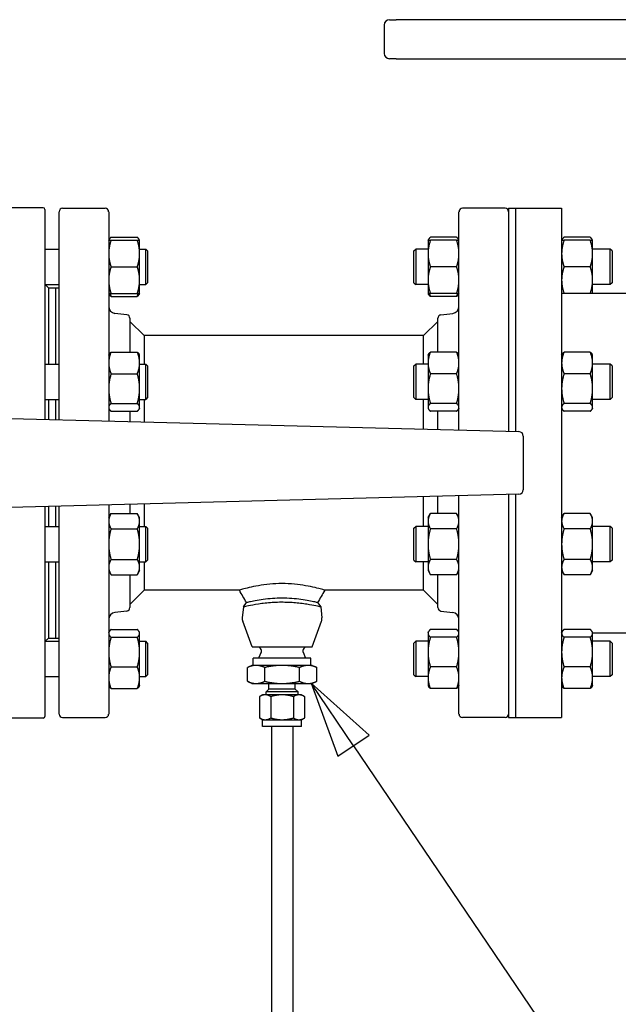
# Paper-space layout 'SHEET_3' of a CAD drawing. Header units: inches. Extents: x 3 to 360, y 8 to 227.
# Tile 91 of 117: x 195 to 205, y 159 to 176. Entities that reach past the tile are written whole.
import ezdxf

# ---------------------------------------------------------------- set-up
doc = ezdxf.new("R2010")
doc.units = ezdxf.units.IN
doc.header["$LTSCALE"] = 10.666667
doc.header["$MEASUREMENT"] = 0
doc.layers.get('0').update_dxf_attribs({"lineweight": 25})
doc.layers.add('DIMEN', color=7, linetype='Continuous', lineweight=25)
doc.styles.add('Current-ANSI', font='arial.ttf')

# ---------------------------------------------------------------- blocks, each defined once
blk = doc.blocks.new('Balloon105')
at = {"layer": 'DIMEN', "linetype": 'Continuous', "lineweight": 25}
for p, q in [((18.8132, 15.318), (18.7432, 15.4215)), ((18.8391, 15.3355), (18.7432, 15.4215)), ((18.7432, 15.4215), (18.7874, 15.3005)), ((18.7874, 15.3005), (18.8391, 15.3355)), ((18.8132, 15.318), (19.1973, 14.7505)), ((19.1973, 14.7505), (19.2971, 14.2487))]:
    blk.add_line(p, q, dxfattribs=at)
at = {"layer": 'DIMEN', "linetype": 'Continuous', "lineweight": 25, "flags": 128}
blk.add_lwpolyline([(18.8391, 15.3355), (18.7432, 15.4215), (18.7874, 15.3005), (18.8391, 15.3355)], dxfattribs=at)
at = {"layer": 'DIMEN'}
blk.add_circle((19.3336, 14.0651), 0.1875, dxfattribs=at)
blk.add_solid([(18.8391, 15.3355), (18.7432, 15.4215), (18.7874, 15.3005), (18.8391, 15.3355)], dxfattribs=at)
at = {"layer": 'DIMEN', "insert": (19.3336, 14.0661), "char_height": 0.125, "attachment_point": 5, "style": 'Current-ANSI'}
blk.add_mtext('34', dxfattribs=at)

psp = doc.layouts.new('SHEET_3')

# ---------------------------------------------------------------- linework, layer by layer
for p, q in [((201.215, 176.127), (201.215, 175.625)), ((201.309, 176.221), (201.428, 176.221)), ((209.106, 176.221), (201.428, 176.221)), ((201.428, 175.531), (201.309, 175.531)), ((201.428, 175.531), (208.926, 175.531)), ((195.194, 172.898), (194.379, 172.898)), ((195.223, 172.868), (195.223, 169.16)), ((195.474, 169.154), (195.474, 172.827)), ((195.536, 172.89), (196.286, 172.89)), ((196.349, 172.827), (196.349, 169.131)), ((202.536, 168.97), (202.536, 172.827)), ((203.349, 172.89), (202.599, 172.89)), ((203.411, 172.89), (203.411, 168.948)), ((203.411, 172.89), (203.536, 172.89)), ((203.536, 172.89), (203.536, 168.944)), ((203.536, 172.89), (204.349, 172.89)), ((203.536, 172.89), (203.536, 168.944)), ((204.349, 172.89), (204.349, 163.89)), ((196.349, 172.323), (196.358, 172.339)), ((196.391, 172.377), (196.854, 172.377)), ((196.391, 172.323), (196.854, 172.323)), ((196.896, 172.323), (196.886, 172.339)), ((196.896, 172.089), (196.896, 172.323)), ((201.989, 172.323), (201.999, 172.339)), ((201.989, 172.323), (201.989, 172.089)), ((202.494, 172.377), (202.031, 172.377)), ((202.494, 172.323), (202.031, 172.323)), ((202.536, 172.323), (202.527, 172.339)), ((204.349, 172.323), (204.358, 172.339)), ((204.854, 172.377), (204.391, 172.377)), ((204.854, 172.323), (204.391, 172.323)), ((204.896, 172.323), (204.886, 172.339)), ((204.896, 172.089), (204.896, 172.323)), ((195.223, 172.167), (195.474, 172.167)), ((196.896, 172.167), (197.006, 172.167)), ((196.896, 171.62), (196.896, 172.089)), ((197.006, 171.542), (197.006, 172.167)), ((197.037, 172.135), (197.006, 172.167)), ((197.037, 172.135), (197.037, 171.573)), ((201.739, 172.135), (201.771, 172.167)), ((201.739, 171.573), (201.739, 172.135)), ((201.771, 172.167), (201.771, 171.542)), ((201.989, 172.167), (201.771, 172.167)), ((201.989, 172.089), (201.989, 171.62)), ((205.208, 172.167), (204.896, 172.167)), ((204.896, 171.62), (204.896, 172.089)), ((205.208, 171.542), (205.208, 172.167)), ((205.239, 172.135), (205.208, 172.167)), ((205.239, 172.135), (205.239, 171.573)), ((196.391, 171.854), (196.854, 171.854)), ((202.494, 171.854), (202.031, 171.854)), ((204.854, 171.854), (204.391, 171.854)), ((195.223, 171.542), (195.474, 171.542)), ((195.286, 171.484), (195.229, 171.542)), ((196.896, 171.385), (196.896, 171.62)), ((196.896, 171.542), (197.006, 171.542)), ((197.037, 171.573), (197.006, 171.542)), ((201.739, 171.573), (201.771, 171.542)), ((201.989, 171.542), (201.771, 171.542)), ((201.989, 171.62), (201.989, 171.385)), ((204.896, 171.385), (204.896, 171.62)), ((205.208, 171.542), (204.896, 171.542)), ((205.239, 171.573), (205.208, 171.542)), ((195.286, 171.485), (195.286, 170.137)), ((195.286, 171.485), (195.411, 171.485)), ((195.411, 171.485), (195.411, 170.137)), ((195.411, 171.483), (195.474, 171.483)), ((196.349, 171.385), (196.358, 171.369)), ((196.391, 171.385), (196.854, 171.385)), ((196.896, 171.385), (196.886, 171.369)), ((201.989, 171.385), (201.999, 171.369)), ((202.494, 171.385), (202.031, 171.385)), ((202.536, 171.385), (202.527, 171.369)), ((204.854, 171.385), (204.391, 171.385)), ((204.896, 171.39), (206.474, 171.39)), ((196.391, 171.331), (196.854, 171.331)), ((202.494, 171.331), (202.031, 171.331)), ((196.669, 171.007), (196.459, 171.032)), ((202.216, 171.007), (202.427, 171.032)), ((196.724, 170.945), (196.724, 170.348)), ((196.974, 170.64), (196.724, 170.89)), ((201.911, 170.64), (202.161, 170.89)), ((202.161, 170.348), (202.161, 170.945)), ((201.911, 170.64), (196.974, 170.64)), ((196.974, 170.64), (196.974, 170.137)), ((201.911, 170.137), (201.911, 170.64)), ((196.391, 170.348), (196.854, 170.348)), ((202.494, 170.348), (202.031, 170.348)), ((204.854, 170.348), (204.391, 170.348)), ((196.349, 170.293), (196.358, 170.31)), ((196.896, 170.293), (196.886, 170.31)), ((196.896, 170.156), (196.896, 170.293)), ((196.896, 169.703), (196.896, 170.156)), ((201.989, 170.293), (201.999, 170.31)), ((201.989, 170.293), (201.989, 170.156)), ((201.989, 170.156), (201.989, 169.703)), ((202.536, 170.293), (202.527, 170.31)), ((204.349, 170.293), (204.358, 170.31)), ((204.896, 170.293), (204.886, 170.31)), ((204.896, 170.156), (204.896, 170.293)), ((204.896, 169.703), (204.896, 170.156)), ((195.223, 170.137), (195.474, 170.137)), ((196.896, 170.137), (197.006, 170.137)), ((197.006, 169.512), (197.006, 170.137)), ((197.037, 170.106), (197.006, 170.137)), ((197.037, 170.106), (197.037, 169.543)), ((201.739, 170.106), (201.771, 170.137)), ((201.739, 169.543), (201.739, 170.106)), ((201.771, 170.137), (201.771, 169.512)), ((201.989, 170.137), (201.771, 170.137)), ((205.208, 170.137), (204.896, 170.137)), ((205.208, 169.512), (205.208, 170.137)), ((205.239, 170.106), (205.208, 170.137)), ((205.239, 170.106), (205.239, 169.543)), ((196.391, 169.965), (196.854, 169.965)), ((202.494, 169.965), (202.031, 169.965)), ((204.854, 169.965), (204.391, 169.965)), ((196.896, 169.372), (196.896, 169.703)), ((201.989, 169.703), (201.989, 169.372)), ((204.896, 169.372), (204.896, 169.703)), ((195.223, 169.512), (195.474, 169.512)), ((195.286, 169.512), (195.286, 169.159)), ((195.411, 169.512), (195.411, 169.155)), ((196.896, 169.512), (197.006, 169.512)), ((196.974, 169.512), (196.974, 169.115)), ((197.037, 169.543), (197.006, 169.512)), ((201.739, 169.543), (201.771, 169.512)), ((201.989, 169.512), (201.771, 169.512)), ((201.911, 168.987), (201.911, 169.512)), ((205.208, 169.512), (204.896, 169.512)), ((205.239, 169.543), (205.208, 169.512)), ((196.349, 169.356), (196.358, 169.339)), ((196.391, 169.442), (196.854, 169.442)), ((196.391, 169.302), (196.854, 169.302)), ((196.724, 169.302), (196.724, 169.121)), ((196.896, 169.356), (196.886, 169.339)), ((196.896, 169.356), (196.896, 169.372)), ((201.989, 169.372), (201.989, 169.356)), ((201.989, 169.356), (201.999, 169.339)), ((202.494, 169.442), (202.031, 169.442)), ((202.494, 169.302), (202.031, 169.302)), ((202.161, 168.98), (202.161, 169.302)), ((202.536, 169.356), (202.527, 169.339)), ((204.349, 169.356), (204.358, 169.339)), ((204.854, 169.442), (204.391, 169.442)), ((204.854, 169.302), (204.391, 169.302)), ((204.896, 169.356), (204.886, 169.339)), ((204.896, 169.356), (204.896, 169.372)), ((193.83, 169.196), (203.595, 168.943)), ((203.672, 168.864), (203.672, 167.915)), ((203.595, 167.836), (193.83, 167.583)), ((201.911, 167.267), (201.911, 167.793)), ((202.161, 167.496), (202.161, 167.799)), ((202.536, 163.952), (202.536, 167.809)), ((203.411, 167.832), (203.411, 163.89)), ((203.536, 167.835), (203.536, 163.89)), ((203.536, 167.835), (203.536, 163.89)), ((195.223, 167.619), (195.223, 163.911)), ((195.286, 167.621), (195.286, 167.267)), ((195.411, 167.624), (195.411, 167.267)), ((195.474, 163.952), (195.474, 167.625)), ((196.349, 167.648), (196.349, 163.952)), ((196.724, 167.658), (196.724, 167.496)), ((196.974, 167.664), (196.974, 167.267)), ((196.349, 167.423), (196.391, 167.496)), ((196.391, 167.496), (196.854, 167.496)), ((196.896, 167.423), (196.854, 167.496)), ((196.896, 167.361), (196.896, 167.423)), ((196.896, 166.955), (196.896, 167.361)), ((201.989, 167.423), (202.031, 167.496)), ((201.989, 167.423), (201.989, 167.361)), ((201.989, 167.361), (201.989, 166.955)), ((202.494, 167.496), (202.031, 167.496)), ((202.536, 167.423), (202.494, 167.496)), ((204.349, 167.423), (204.391, 167.496)), ((204.854, 167.496), (204.391, 167.496)), ((204.896, 167.423), (204.854, 167.496)), ((204.896, 167.361), (204.896, 167.423)), ((204.896, 166.955), (204.896, 167.361)), ((195.223, 167.267), (195.474, 167.267)), ((196.391, 167.225), (196.854, 167.225)), ((196.896, 167.267), (197.006, 167.267)), ((197.006, 166.642), (197.006, 167.267)), ((197.037, 167.236), (197.006, 167.267)), ((197.037, 167.236), (197.037, 166.673)), ((201.739, 167.236), (201.771, 167.267)), ((201.739, 166.673), (201.739, 167.236)), ((201.771, 167.267), (201.771, 166.642)), ((201.989, 167.267), (201.771, 167.267)), ((202.494, 167.225), (202.031, 167.225)), ((204.854, 167.225), (204.391, 167.225)), ((205.208, 167.267), (204.896, 167.267)), ((205.208, 166.642), (205.208, 167.267)), ((205.239, 167.236), (205.208, 167.267)), ((205.239, 167.236), (205.239, 166.673)), ((196.896, 166.549), (196.896, 166.955)), ((201.989, 166.955), (201.989, 166.549)), ((204.896, 166.549), (204.896, 166.955)), ((196.391, 166.684), (196.854, 166.684)), ((197.037, 166.673), (197.006, 166.642)), ((201.739, 166.673), (201.771, 166.642)), ((202.494, 166.684), (202.031, 166.684)), ((204.854, 166.684), (204.391, 166.684)), ((205.239, 166.673), (205.208, 166.642)), ((195.223, 166.642), (195.474, 166.642)), ((195.286, 166.642), (195.286, 165.295)), ((195.411, 166.642), (195.411, 165.295)), ((196.896, 166.642), (197.006, 166.642)), ((196.896, 166.486), (196.896, 166.549)), ((196.974, 166.642), (196.974, 166.14)), ((201.989, 166.642), (201.771, 166.642)), ((201.911, 166.14), (201.911, 166.642)), ((201.989, 166.549), (201.989, 166.486)), ((205.208, 166.642), (204.896, 166.642)), ((204.896, 166.486), (204.896, 166.549)), ((196.349, 166.486), (196.391, 166.413)), ((196.391, 166.413), (196.854, 166.413)), ((196.724, 166.413), (196.724, 165.835)), ((196.896, 166.486), (196.854, 166.413)), ((201.989, 166.486), (202.031, 166.413)), ((202.494, 166.413), (202.031, 166.413)), ((202.161, 165.835), (202.161, 166.413)), ((202.536, 166.486), (202.494, 166.413)), ((204.349, 166.486), (204.391, 166.413)), ((204.854, 166.413), (204.391, 166.413)), ((204.896, 166.486), (204.854, 166.413)), ((196.974, 166.14), (196.724, 165.89)), ((198.658, 166.14), (196.974, 166.14)), ((201.911, 166.14), (200.165, 166.14)), ((201.911, 166.14), (202.161, 165.89)), ((198.728, 165.844), (198.709, 165.654)), ((198.728, 165.844), (198.784, 165.921)), ((200.039, 165.921), (200.094, 165.844)), ((200.094, 165.844), (200.114, 165.654)), ((196.669, 165.773), (196.459, 165.747)), ((202.216, 165.773), (202.427, 165.747)), ((196.391, 165.448), (196.854, 165.448)), ((198.882, 165.14), (198.717, 165.591)), ((199.94, 165.14), (200.106, 165.591)), ((202.494, 165.448), (202.031, 165.448)), ((204.854, 165.448), (204.391, 165.448)), ((195.286, 165.295), (195.229, 165.238)), ((195.286, 165.295), (195.411, 165.295)), ((195.411, 165.296), (195.474, 165.296)), ((196.349, 165.394), (196.358, 165.41)), ((196.391, 165.308), (196.854, 165.308)), ((196.896, 165.394), (196.886, 165.41)), ((196.896, 165.378), (196.896, 165.394)), ((196.896, 165.046), (196.896, 165.378)), ((201.989, 165.394), (201.999, 165.41)), ((201.989, 165.394), (201.989, 165.378)), ((201.989, 165.378), (201.989, 165.046)), ((202.494, 165.308), (202.031, 165.308)), ((202.536, 165.394), (202.527, 165.41)), ((204.349, 165.394), (204.358, 165.41)), ((204.854, 165.308), (204.391, 165.308)), ((204.896, 165.394), (204.886, 165.41)), ((204.896, 165.378), (204.896, 165.394)), ((204.896, 165.39), (206.924, 165.39)), ((204.896, 165.046), (204.896, 165.378)), ((195.223, 165.238), (195.474, 165.238)), ((196.896, 165.238), (197.006, 165.238)), ((197.006, 164.613), (197.006, 165.238)), ((197.037, 165.206), (197.006, 165.238)), ((197.037, 165.206), (197.037, 164.644)), ((198.882, 165.14), (199.94, 165.14)), ((199.029, 165.11), (198.999, 165.14)), ((199.794, 165.11), (199.824, 165.14)), ((201.739, 165.206), (201.771, 165.238)), ((201.739, 164.644), (201.739, 165.206)), ((201.771, 165.238), (201.771, 164.613)), ((201.989, 165.238), (201.771, 165.238)), ((205.208, 165.238), (204.896, 165.238)), ((205.208, 164.613), (205.208, 165.238)), ((205.239, 165.206), (205.208, 165.238)), ((205.239, 165.206), (205.239, 164.644)), ((196.896, 164.594), (196.896, 165.046)), ((199.921, 164.942), (198.901, 164.942)), ((198.901, 164.812), (198.901, 164.942)), ((199.041, 165.043), (198.996, 164.942)), ((199.782, 165.043), (199.826, 164.942)), ((199.921, 164.812), (199.921, 164.942)), ((201.989, 165.046), (201.989, 164.594)), ((204.896, 164.594), (204.896, 165.046)), ((196.391, 164.785), (196.854, 164.785)), ((198.88, 164.812), (198.798, 164.774)), ((198.798, 164.531), (198.798, 164.774)), ((198.951, 164.812), (198.88, 164.812)), ((199.411, 164.812), (198.951, 164.812)), ((199.105, 164.531), (199.105, 164.774)), ((199.871, 164.812), (199.411, 164.812)), ((199.718, 164.531), (199.718, 164.774)), ((199.943, 164.812), (199.871, 164.812)), ((199.943, 164.812), (200.025, 164.774)), ((200.025, 164.531), (200.025, 164.774)), ((202.494, 164.785), (202.031, 164.785)), ((204.854, 164.785), (204.391, 164.785)), ((195.223, 164.613), (195.474, 164.613)), ((196.896, 164.613), (197.006, 164.613)), ((196.896, 164.456), (196.896, 164.594)), ((197.037, 164.644), (197.006, 164.613)), ((201.739, 164.644), (201.771, 164.613)), ((201.989, 164.613), (201.771, 164.613)), ((201.989, 164.594), (201.989, 164.456)), ((205.208, 164.613), (204.896, 164.613)), ((204.896, 164.456), (204.896, 164.594)), ((205.239, 164.644), (205.208, 164.613)), ((196.349, 164.456), (196.358, 164.44)), ((196.391, 164.402), (196.854, 164.402)), ((196.896, 164.456), (196.886, 164.44)), ((198.88, 164.492), (198.798, 164.531)), ((198.88, 164.492), (198.951, 164.492)), ((198.951, 164.492), (199.411, 164.492)), ((199.18, 164.392), (199.18, 164.492)), ((199.411, 164.492), (199.871, 164.492)), ((199.643, 164.392), (199.643, 164.492)), ((199.871, 164.492), (199.943, 164.492)), ((199.943, 164.492), (200.025, 164.531)), ((201.989, 164.456), (201.999, 164.44)), ((202.494, 164.402), (202.031, 164.402)), ((202.536, 164.456), (202.527, 164.44)), ((204.349, 164.456), (204.358, 164.44)), ((204.854, 164.402), (204.391, 164.402)), ((204.896, 164.456), (204.886, 164.44)), ((199.066, 164.292), (199.013, 164.261)), ((199.013, 164.261), (199.013, 163.883)), ((199.113, 164.292), (199.066, 164.292)), ((199.411, 164.292), (199.113, 164.292)), ((199.18, 164.392), (199.13, 164.343)), ((199.693, 164.343), (199.13, 164.343)), ((199.13, 164.292), (199.13, 164.343)), ((199.643, 164.392), (199.18, 164.392)), ((199.212, 164.261), (199.212, 163.883)), ((199.71, 164.292), (199.411, 164.292)), ((199.611, 164.261), (199.611, 163.883)), ((199.643, 164.392), (199.693, 164.343)), ((199.693, 164.292), (199.693, 164.343)), ((199.756, 164.292), (199.71, 164.292)), ((199.756, 164.292), (199.81, 164.261)), ((199.81, 164.261), (199.81, 163.883)), ((195.194, 163.882), (194.379, 163.882)), ((195.536, 163.89), (196.286, 163.89)), ((199.066, 163.852), (199.013, 163.883)), ((199.756, 163.852), (199.81, 163.883)), ((203.349, 163.89), (202.599, 163.89)), ((203.411, 163.89), (203.536, 163.89)), ((203.536, 163.89), (204.349, 163.89)), ((199.066, 163.852), (199.113, 163.852)), ((199.066, 163.732), (199.066, 163.852)), ((199.756, 163.732), (199.066, 163.732)), ((199.113, 163.852), (199.411, 163.852)), ((199.224, 163.732), (199.224, 154.827)), ((199.411, 163.852), (199.71, 163.852)), ((199.599, 163.732), (199.599, 154.827)), ((199.71, 163.852), (199.756, 163.852)), ((199.756, 163.732), (199.756, 163.852))]:
    psp.add_line(p, q)
for centre, radius, start, end in [((201.309, 176.127), 0.0938, 90, 180), ((201.309, 175.625), 0.0938, 180, 270), ((195.194, 172.868), 0.0295, 0, 90), ((195.536, 172.827), 0.0625, 90, 180), ((196.286, 172.827), 0.0625, 0, 90), ((202.599, 172.827), 0.0625, 90, 180), ((203.349, 172.827), 0.0625, 0, 90), ((196.474, 171.156), 0.125, 180, 263), ((202.411, 171.156), 0.125, 277, 0), ((196.661, 170.945), 0.0625, 0, 83), ((202.224, 170.945), 0.0625, 97, 180), ((203.593, 168.864), 0.0787, 0, 88.5119), ((203.593, 167.915), 0.0787, 271.4881, 0), ((196.661, 165.835), 0.0625, 277, 0), ((202.224, 165.835), 0.0625, 180, 263), ((196.474, 165.623), 0.125, 97, 180), ((198.849, 165.64), 0.141, 174.1145, 200.1304), ((199.974, 165.64), 0.141, 339.8696, 5.8855), ((202.411, 165.623), 0.125, 0, 83), ((198.986, 165.067), 0.06, 336, 45), ((199.836, 165.067), 0.06, 135, 204), ((195.194, 163.911), 0.0295, 270, 0), ((195.536, 163.952), 0.0625, 180, 270), ((196.286, 163.952), 0.0625, 270, 0), ((202.599, 163.952), 0.0625, 180, 270), ((203.349, 163.952), 0.0625, 270, 0)]:
    psp.add_arc(centre, radius, start, end)
for points, weights in [([(196.391, 172.323), (196.349, 172.197), (196.349, 172.089)], [1.10906450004, 1.0930923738, 1]), ([(196.349, 172.323), (196.349, 172.323), (196.391, 172.323)], [1, 1.0930923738, 1.10906450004]), ([(196.391, 172.377), (196.358, 172.348), (196.351, 172.323)], [1.10906450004, 1.09674264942, 1.03852268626]), ([(196.893, 172.323), (196.886, 172.348), (196.854, 172.377)], [1.03852268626, 1.09674264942, 1.10906450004]), ([(196.896, 172.089), (196.896, 172.197), (196.854, 172.323)], [1, 1.0930923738, 1.10906450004]), ([(196.854, 172.323), (196.896, 172.323), (196.896, 172.323)], [1.10906450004, 1.0930923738, 1]), ([(202.031, 172.323), (201.989, 172.197), (201.989, 172.089)], [1.10906450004, 1.0930923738, 1]), ([(201.989, 172.323), (201.989, 172.323), (202.031, 172.323)], [1, 1.0930923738, 1.10906450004]), ([(202.031, 172.377), (201.999, 172.348), (201.992, 172.323)], [1.10906450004, 1.09674264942, 1.03852268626]), ([(202.534, 172.323), (202.527, 172.348), (202.494, 172.377)], [1.03852268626, 1.09674264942, 1.10906450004]), ([(202.536, 172.089), (202.536, 172.197), (202.494, 172.323)], [1, 1.0930923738, 1.10906450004]), ([(202.494, 172.323), (202.536, 172.323), (202.536, 172.323)], [1.10906450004, 1.0930923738, 1]), ([(204.391, 172.323), (204.349, 172.197), (204.349, 172.089)], [1.10906450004, 1.0930923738, 1]), ([(204.349, 172.323), (204.349, 172.323), (204.391, 172.323)], [1, 1.0930923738, 1.10906450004]), ([(204.391, 172.377), (204.358, 172.348), (204.351, 172.323)], [1.10906450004, 1.09674264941, 1.03852268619]), ([(204.893, 172.323), (204.886, 172.348), (204.854, 172.377)], [1.03852268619, 1.09674264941, 1.10906450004]), ([(204.896, 172.089), (204.896, 172.197), (204.854, 172.323)], [1, 1.0930923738, 1.10906450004]), ([(204.854, 172.323), (204.896, 172.323), (204.896, 172.323)], [1.10906450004, 1.0930923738, 1]), ([(196.349, 172.089), (196.349, 171.98), (196.391, 171.854)], [1, 1.0930923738, 1.10906450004]), ([(196.854, 171.854), (196.896, 171.98), (196.896, 172.089)], [1.10906450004, 1.0930923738, 1]), ([(201.989, 172.089), (201.989, 171.98), (202.031, 171.854)], [1, 1.0930923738, 1.10906450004]), ([(202.494, 171.854), (202.536, 171.98), (202.536, 172.089)], [1.10906450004, 1.0930923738, 1]), ([(204.349, 172.089), (204.349, 171.98), (204.391, 171.854)], [1, 1.0930923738, 1.10906450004]), ([(204.854, 171.854), (204.896, 171.98), (204.896, 172.089)], [1.10906450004, 1.0930923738, 1]), ([(196.391, 171.854), (196.349, 171.729), (196.349, 171.62)], [1.10906450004, 1.0930923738, 1]), ([(196.896, 171.62), (196.896, 171.729), (196.854, 171.854)], [1, 1.0930923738, 1.10906450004]), ([(202.031, 171.854), (201.989, 171.729), (201.989, 171.62)], [1.10906450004, 1.0930923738, 1]), ([(202.536, 171.62), (202.536, 171.729), (202.494, 171.854)], [1, 1.0930923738, 1.10906450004]), ([(204.391, 171.854), (204.349, 171.729), (204.349, 171.62)], [1.10906450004, 1.0930923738, 1]), ([(204.896, 171.62), (204.896, 171.729), (204.854, 171.854)], [1, 1.0930923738, 1.10906450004]), ([(196.349, 171.62), (196.349, 171.511), (196.391, 171.385)], [1, 1.0930923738, 1.10906450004]), ([(196.854, 171.385), (196.896, 171.511), (196.896, 171.62)], [1.10906450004, 1.0930923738, 1]), ([(201.989, 171.62), (201.989, 171.511), (202.031, 171.385)], [1, 1.0930923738, 1.10906450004]), ([(202.494, 171.385), (202.536, 171.511), (202.536, 171.62)], [1.10906450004, 1.0930923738, 1]), ([(204.349, 171.62), (204.349, 171.511), (204.391, 171.385)], [1, 1.0930923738, 1.10906450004]), ([(204.854, 171.385), (204.896, 171.511), (204.896, 171.62)], [1.10906450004, 1.0930923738, 1]), ([(196.391, 171.385), (196.349, 171.385), (196.349, 171.385)], [1.10906450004, 1.0930923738, 1]), ([(196.391, 171.331), (196.369, 171.351), (196.358, 171.369)], [1.10906450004, 1.10058521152, 1.07037081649]), ([(196.371, 171.385), (196.379, 171.359), (196.391, 171.331)], [1.09444483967, 1.1046715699, 1.10906450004]), ([(196.896, 171.385), (196.896, 171.385), (196.854, 171.385)], [1, 1.0930923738, 1.10906450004]), ([(196.854, 171.331), (196.865, 171.359), (196.873, 171.385)], [1.10906450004, 1.1046715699, 1.09444483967]), ([(196.886, 171.369), (196.876, 171.351), (196.854, 171.331)], [1.07037081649, 1.10058521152, 1.10906450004]), ([(202.031, 171.385), (201.989, 171.385), (201.989, 171.385)], [1.10906450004, 1.0930923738, 1]), ([(202.031, 171.331), (202.009, 171.351), (201.999, 171.369)], [1.10906450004, 1.10058521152, 1.07037081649]), ([(202.012, 171.385), (202.02, 171.359), (202.031, 171.331)], [1.09444483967, 1.1046715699, 1.10906450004]), ([(202.536, 171.385), (202.536, 171.385), (202.494, 171.385)], [1, 1.0930923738, 1.10906450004]), ([(202.494, 171.331), (202.506, 171.359), (202.514, 171.385)], [1.10906450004, 1.1046715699, 1.09444483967]), ([(202.527, 171.369), (202.517, 171.351), (202.494, 171.331)], [1.07037081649, 1.10058521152, 1.10906450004]), ([(204.391, 171.385), (204.349, 171.385), (204.349, 171.385)], [1.10906450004, 1.0930923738, 1]), ([(204.896, 171.385), (204.896, 171.385), (204.854, 171.385)], [1, 1.0930923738, 1.10906450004]), ([(196.391, 170.348), (196.349, 170.245), (196.349, 170.156)], [1.10906450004, 1.0930923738, 1]), ([(196.358, 170.31), (196.369, 170.328), (196.391, 170.348)], [1.07037081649, 1.10058521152, 1.10906450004]), ([(196.854, 170.348), (196.876, 170.328), (196.886, 170.31)], [1.10906450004, 1.10058521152, 1.07037081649]), ([(196.896, 170.156), (196.896, 170.245), (196.854, 170.348)], [1, 1.0930923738, 1.10906450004]), ([(202.031, 170.348), (201.989, 170.245), (201.989, 170.156)], [1.10906450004, 1.0930923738, 1]), ([(201.999, 170.31), (202.009, 170.328), (202.031, 170.348)], [1.07037081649, 1.10058521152, 1.10906450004]), ([(202.536, 170.156), (202.536, 170.245), (202.494, 170.348)], [1, 1.0930923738, 1.10906450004]), ([(202.494, 170.348), (202.517, 170.328), (202.527, 170.31)], [1.10906450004, 1.10058521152, 1.07037081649]), ([(204.391, 170.348), (204.349, 170.245), (204.349, 170.156)], [1.10906450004, 1.0930923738, 1]), ([(204.358, 170.31), (204.369, 170.328), (204.391, 170.348)], [1.07037081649, 1.10058521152, 1.10906450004]), ([(204.896, 170.156), (204.896, 170.245), (204.854, 170.348)], [1, 1.0930923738, 1.10906450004]), ([(204.854, 170.348), (204.876, 170.328), (204.886, 170.31)], [1.10906450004, 1.10058521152, 1.07037081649]), ([(196.349, 170.156), (196.349, 170.067), (196.391, 169.965)], [1, 1.0930923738, 1.10906450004]), ([(196.854, 169.965), (196.896, 170.067), (196.896, 170.156)], [1.10906450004, 1.0930923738, 1]), ([(201.989, 170.156), (201.989, 170.067), (202.031, 169.965)], [1, 1.0930923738, 1.10906450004]), ([(202.494, 169.965), (202.536, 170.067), (202.536, 170.156)], [1.10906450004, 1.0930923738, 1]), ([(204.349, 170.156), (204.349, 170.067), (204.391, 169.965)], [1, 1.0930923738, 1.10906450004]), ([(204.854, 169.965), (204.896, 170.067), (204.896, 170.156)], [1.10906450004, 1.0930923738, 1]), ([(196.391, 169.965), (196.349, 169.825), (196.349, 169.703)], [1.10906450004, 1.0930923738, 1]), ([(196.896, 169.703), (196.896, 169.825), (196.854, 169.965)], [1, 1.0930923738, 1.10906450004]), ([(202.031, 169.965), (201.989, 169.825), (201.989, 169.703)], [1.10906450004, 1.0930923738, 1]), ([(202.536, 169.703), (202.536, 169.825), (202.494, 169.965)], [1, 1.0930923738, 1.10906450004]), ([(204.391, 169.965), (204.349, 169.825), (204.349, 169.703)], [1.10906450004, 1.0930923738, 1]), ([(204.896, 169.703), (204.896, 169.825), (204.854, 169.965)], [1, 1.0930923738, 1.10906450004]), ([(196.349, 169.703), (196.349, 169.582), (196.391, 169.442)], [1, 1.0930923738, 1.10906450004]), ([(196.854, 169.442), (196.896, 169.582), (196.896, 169.703)], [1.10906450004, 1.0930923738, 1]), ([(201.989, 169.703), (201.989, 169.582), (202.031, 169.442)], [1, 1.0930923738, 1.10906450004]), ([(202.494, 169.442), (202.536, 169.582), (202.536, 169.703)], [1.10906450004, 1.0930923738, 1]), ([(204.349, 169.703), (204.349, 169.582), (204.391, 169.442)], [1, 1.0930923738, 1.10906450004]), ([(204.854, 169.442), (204.896, 169.582), (204.896, 169.703)], [1.10906450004, 1.0930923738, 1]), ([(196.391, 169.442), (196.349, 169.404), (196.349, 169.372)], [1.10906450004, 1.0930923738, 1]), ([(196.349, 169.372), (196.349, 169.339), (196.391, 169.302)], [1, 1.0930923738, 1.10906450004]), ([(196.896, 169.372), (196.896, 169.404), (196.854, 169.442)], [1, 1.0930923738, 1.10906450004]), ([(196.854, 169.302), (196.896, 169.339), (196.896, 169.372)], [1.10906450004, 1.0930923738, 1]), ([(202.031, 169.442), (201.989, 169.404), (201.989, 169.372)], [1.10906450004, 1.0930923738, 1]), ([(201.989, 169.372), (201.989, 169.339), (202.031, 169.302)], [1, 1.0930923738, 1.10906450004]), ([(202.536, 169.372), (202.536, 169.404), (202.494, 169.442)], [1, 1.0930923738, 1.10906450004]), ([(202.494, 169.302), (202.536, 169.339), (202.536, 169.372)], [1.10906450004, 1.0930923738, 1]), ([(204.391, 169.442), (204.349, 169.404), (204.349, 169.372)], [1.10906450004, 1.0930923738, 1]), ([(204.349, 169.372), (204.349, 169.339), (204.391, 169.302)], [1, 1.0930923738, 1.10906450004]), ([(204.896, 169.372), (204.896, 169.404), (204.854, 169.442)], [1, 1.0930923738, 1.10906450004]), ([(204.854, 169.302), (204.896, 169.339), (204.896, 169.372)], [1.10906450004, 1.0930923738, 1]), ([(196.391, 167.496), (196.349, 167.423), (196.349, 167.361)], [1.10906450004, 1.0930923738, 1]), ([(196.349, 167.361), (196.349, 167.298), (196.391, 167.225)], [1, 1.0930923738, 1.10906450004]), ([(196.896, 167.361), (196.896, 167.423), (196.854, 167.496)], [1, 1.0930923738, 1.10906450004]), ([(196.854, 167.225), (196.896, 167.298), (196.896, 167.361)], [1.10906450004, 1.0930923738, 1]), ([(202.031, 167.496), (201.989, 167.423), (201.989, 167.361)], [1.10906450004, 1.0930923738, 1]), ([(201.989, 167.361), (201.989, 167.298), (202.031, 167.225)], [1, 1.0930923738, 1.10906450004]), ([(202.536, 167.361), (202.536, 167.423), (202.494, 167.496)], [1, 1.0930923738, 1.10906450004]), ([(202.494, 167.225), (202.536, 167.298), (202.536, 167.361)], [1.10906450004, 1.0930923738, 1]), ([(204.391, 167.496), (204.349, 167.423), (204.349, 167.361)], [1.10906450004, 1.0930923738, 1]), ([(204.349, 167.361), (204.349, 167.298), (204.391, 167.225)], [1, 1.0930923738, 1.10906450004]), ([(204.896, 167.361), (204.896, 167.423), (204.854, 167.496)], [1, 1.0930923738, 1.10906450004]), ([(204.854, 167.225), (204.896, 167.298), (204.896, 167.361)], [1.10906450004, 1.0930923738, 1]), ([(196.391, 167.225), (196.349, 167.08), (196.349, 166.955)], [1.10906450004, 1.0930923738, 1]), ([(196.896, 166.955), (196.896, 167.08), (196.854, 167.225)], [1, 1.0930923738, 1.10906450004]), ([(202.031, 167.225), (201.989, 167.08), (201.989, 166.955)], [1.10906450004, 1.0930923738, 1]), ([(202.536, 166.955), (202.536, 167.08), (202.494, 167.225)], [1, 1.0930923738, 1.10906450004]), ([(204.391, 167.225), (204.349, 167.08), (204.349, 166.955)], [1.10906450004, 1.0930923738, 1]), ([(204.896, 166.955), (204.896, 167.08), (204.854, 167.225)], [1, 1.0930923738, 1.10906450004]), ([(196.349, 166.955), (196.349, 166.829), (196.391, 166.684)], [1, 1.0930923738, 1.10906450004]), ([(196.854, 166.684), (196.896, 166.829), (196.896, 166.955)], [1.10906450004, 1.0930923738, 1]), ([(201.989, 166.955), (201.989, 166.829), (202.031, 166.684)], [1, 1.0930923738, 1.10906450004]), ([(202.494, 166.684), (202.536, 166.829), (202.536, 166.955)], [1.10906450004, 1.0930923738, 1]), ([(204.349, 166.955), (204.349, 166.829), (204.391, 166.684)], [1, 1.0930923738, 1.10906450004]), ([(204.854, 166.684), (204.896, 166.829), (204.896, 166.955)], [1.10906450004, 1.0930923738, 1]), ([(196.391, 166.684), (196.349, 166.611), (196.349, 166.549)], [1.10906450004, 1.0930923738, 1]), ([(196.896, 166.549), (196.896, 166.611), (196.854, 166.684)], [1, 1.0930923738, 1.10906450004]), ([(202.031, 166.684), (201.989, 166.611), (201.989, 166.549)], [1.10906450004, 1.0930923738, 1]), ([(202.536, 166.549), (202.536, 166.611), (202.494, 166.684)], [1, 1.0930923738, 1.10906450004]), ([(204.391, 166.684), (204.349, 166.611), (204.349, 166.549)], [1.10906450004, 1.0930923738, 1]), ([(204.896, 166.549), (204.896, 166.611), (204.854, 166.684)], [1, 1.0930923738, 1.10906450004]), ([(196.349, 166.549), (196.349, 166.486), (196.391, 166.413)], [1, 1.0930923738, 1.10906450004]), ([(196.854, 166.413), (196.896, 166.486), (196.896, 166.549)], [1.10906450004, 1.0930923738, 1]), ([(201.989, 166.549), (201.989, 166.486), (202.031, 166.413)], [1, 1.0930923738, 1.10906450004]), ([(202.494, 166.413), (202.536, 166.486), (202.536, 166.549)], [1.10906450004, 1.0930923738, 1]), ([(204.349, 166.549), (204.349, 166.486), (204.391, 166.413)], [1, 1.0930923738, 1.10906450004]), ([(204.854, 166.413), (204.896, 166.486), (204.896, 166.549)], [1.10906450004, 1.0930923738, 1]), ([(196.391, 165.448), (196.349, 165.41), (196.349, 165.378)], [1.10906450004, 1.0930923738, 1]), ([(196.896, 165.378), (196.896, 165.41), (196.854, 165.448)], [1, 1.0930923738, 1.10906450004]), ([(202.031, 165.448), (201.989, 165.41), (201.989, 165.378)], [1.10906450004, 1.0930923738, 1]), ([(202.536, 165.378), (202.536, 165.41), (202.494, 165.448)], [1, 1.0930923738, 1.10906450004]), ([(204.391, 165.448), (204.349, 165.41), (204.349, 165.378)], [1.10906450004, 1.0930923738, 1]), ([(204.896, 165.378), (204.896, 165.41), (204.854, 165.448)], [1, 1.0930923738, 1.10906450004]), ([(196.349, 165.378), (196.349, 165.345), (196.391, 165.308)], [1, 1.0930923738, 1.10906450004]), ([(196.391, 165.308), (196.349, 165.168), (196.349, 165.046)], [1.10906450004, 1.0930923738, 1]), ([(196.854, 165.308), (196.896, 165.345), (196.896, 165.378)], [1.10906450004, 1.0930923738, 1]), ([(196.896, 165.046), (196.896, 165.168), (196.854, 165.308)], [1, 1.0930923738, 1.10906450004]), ([(201.989, 165.378), (201.989, 165.345), (202.031, 165.308)], [1, 1.0930923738, 1.10906450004]), ([(202.031, 165.308), (201.989, 165.168), (201.989, 165.046)], [1.10906450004, 1.0930923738, 1]), ([(202.494, 165.308), (202.536, 165.345), (202.536, 165.378)], [1.10906450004, 1.0930923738, 1]), ([(202.536, 165.046), (202.536, 165.168), (202.494, 165.308)], [1, 1.0930923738, 1.10906450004]), ([(204.349, 165.378), (204.349, 165.345), (204.391, 165.308)], [1, 1.0930923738, 1.10906450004]), ([(204.391, 165.308), (204.349, 165.168), (204.349, 165.046)], [1.10906450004, 1.0930923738, 1]), ([(204.854, 165.308), (204.896, 165.345), (204.896, 165.378)], [1.10906450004, 1.0930923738, 1]), ([(204.896, 165.046), (204.896, 165.168), (204.854, 165.308)], [1, 1.0930923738, 1.10906450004]), ([(196.349, 165.046), (196.349, 164.925), (196.391, 164.785)], [1, 1.0930923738, 1.10906450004]), ([(196.854, 164.785), (196.896, 164.925), (196.896, 165.046)], [1.10906450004, 1.0930923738, 1]), ([(201.989, 165.046), (201.989, 164.925), (202.031, 164.785)], [1, 1.0930923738, 1.10906450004]), ([(202.494, 164.785), (202.536, 164.925), (202.536, 165.046)], [1.10906450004, 1.0930923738, 1]), ([(204.349, 165.046), (204.349, 164.925), (204.391, 164.785)], [1, 1.0930923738, 1.10906450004]), ([(204.854, 164.785), (204.896, 164.925), (204.896, 165.046)], [1.10906450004, 1.0930923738, 1]), ([(196.391, 164.785), (196.349, 164.682), (196.349, 164.594)], [1.10906450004, 1.0930923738, 1]), ([(196.896, 164.594), (196.896, 164.682), (196.854, 164.785)], [1, 1.0930923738, 1.10906450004]), ([(198.951, 164.812), (198.88, 164.812), (198.798, 164.774)], [1, 1.0379548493, 1]), ([(199.105, 164.774), (199.022, 164.812), (198.951, 164.812)], [1, 1.0379548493, 1]), ([(199.411, 164.812), (199.269, 164.812), (199.105, 164.774)], [1, 1.0379548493, 1]), ([(199.718, 164.774), (199.554, 164.812), (199.411, 164.812)], [1, 1.0379548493, 1]), ([(199.871, 164.812), (199.8, 164.812), (199.718, 164.774)], [1, 1.0379548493, 1]), ([(200.025, 164.774), (199.943, 164.812), (199.871, 164.812)], [1, 1.0379548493, 1]), ([(202.031, 164.785), (201.989, 164.682), (201.989, 164.594)], [1.10906450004, 1.0930923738, 1]), ([(202.536, 164.594), (202.536, 164.682), (202.494, 164.785)], [1, 1.0930923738, 1.10906450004]), ([(204.391, 164.785), (204.349, 164.682), (204.349, 164.594)], [1.10906450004, 1.0930923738, 1]), ([(204.896, 164.594), (204.896, 164.682), (204.854, 164.785)], [1, 1.0930923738, 1.10906450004]), ([(196.349, 164.594), (196.349, 164.505), (196.391, 164.402)], [1, 1.0930923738, 1.10906450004]), ([(196.854, 164.402), (196.896, 164.505), (196.896, 164.594)], [1.10906450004, 1.0930923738, 1]), ([(201.989, 164.594), (201.989, 164.505), (202.031, 164.402)], [1, 1.0930923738, 1.10906450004]), ([(202.494, 164.402), (202.536, 164.505), (202.536, 164.594)], [1.10906450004, 1.0930923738, 1]), ([(204.349, 164.594), (204.349, 164.505), (204.391, 164.402)], [1, 1.0930923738, 1.10906450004]), ([(204.854, 164.402), (204.896, 164.505), (204.896, 164.594)], [1.10906450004, 1.0930923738, 1]), ([(196.391, 164.402), (196.369, 164.422), (196.358, 164.44)], [1.10906450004, 1.10058521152, 1.07037081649]), ([(196.886, 164.44), (196.876, 164.422), (196.854, 164.402)], [1.07037081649, 1.10058521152, 1.10906450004]), ([(198.798, 164.531), (198.88, 164.492), (198.951, 164.492)], [1, 1.0379548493, 1]), ([(198.951, 164.492), (199.022, 164.492), (199.105, 164.531)], [1, 1.0379548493, 1]), ([(199.105, 164.531), (199.269, 164.492), (199.411, 164.492)], [1, 1.0379548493, 1]), ([(199.411, 164.492), (199.554, 164.492), (199.718, 164.531)], [1, 1.0379548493, 1]), ([(199.718, 164.531), (199.8, 164.492), (199.871, 164.492)], [1, 1.0379548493, 1]), ([(199.871, 164.492), (199.943, 164.492), (200.025, 164.531)], [1, 1.0379548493, 1]), ([(202.031, 164.402), (202.009, 164.422), (201.999, 164.44)], [1.10906450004, 1.10058521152, 1.07037081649]), ([(202.527, 164.44), (202.517, 164.422), (202.494, 164.402)], [1.07037081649, 1.10058521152, 1.10906450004]), ([(204.391, 164.402), (204.369, 164.422), (204.358, 164.44)], [1.10906450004, 1.10058521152, 1.07037081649]), ([(204.886, 164.44), (204.876, 164.422), (204.854, 164.402)], [1.07037081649, 1.10058521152, 1.10906450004]), ([(199.113, 164.292), (199.066, 164.292), (199.013, 164.261)], [1, 1.0379548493, 1]), ([(199.212, 164.261), (199.159, 164.292), (199.113, 164.292)], [1, 1.0379548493, 1]), ([(199.411, 164.292), (199.319, 164.292), (199.212, 164.261)], [1, 1.0379548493, 1]), ([(199.611, 164.261), (199.504, 164.292), (199.411, 164.292)], [1, 1.0379548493, 1]), ([(199.71, 164.292), (199.664, 164.292), (199.611, 164.261)], [1, 1.0379548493, 1]), ([(199.81, 164.261), (199.756, 164.292), (199.71, 164.292)], [1, 1.0379548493, 1]), ([(199.013, 163.883), (199.066, 163.852), (199.113, 163.852)], [1, 1.0379548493, 1]), ([(199.113, 163.852), (199.159, 163.852), (199.212, 163.883)], [1, 1.0379548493, 1]), ([(199.212, 163.883), (199.319, 163.852), (199.411, 163.852)], [1, 1.0379548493, 1]), ([(199.411, 163.852), (199.504, 163.852), (199.611, 163.883)], [1, 1.0379548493, 1]), ([(199.611, 163.883), (199.664, 163.852), (199.71, 163.852)], [1, 1.0379548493, 1]), ([(199.71, 163.852), (199.756, 163.852), (199.81, 163.883)], [1, 1.0379548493, 1])]:
    psp.add_rational_spline(points, weights, degree=2)
for points, knots in [([(200.165, 166.14), (200.165, 166.14), (200.158, 166.142), (200.144, 166.146), (200.127, 166.151), (200.097, 166.16), (200.058, 166.17), (200.019, 166.18), (199.971, 166.192), (199.915, 166.204), (199.861, 166.215), (199.798, 166.227), (199.731, 166.236), (199.666, 166.245), (199.594, 166.252), (199.521, 166.255), (199.449, 166.259), (199.374, 166.259), (199.302, 166.255), (199.229, 166.252), (199.157, 166.245), (199.092, 166.236), (199.025, 166.227), (198.962, 166.215), (198.908, 166.204), (198.853, 166.192), (198.804, 166.18), (198.765, 166.17), (198.726, 166.16), (198.696, 166.151), (198.678, 166.146), (198.665, 166.142), (198.658, 166.14), (198.658, 166.14)], [0.2043507, 0.2043507, 0.2043507, 0.2043507, 0.2413959, 0.2413959, 0.2413959, 0.2904057, 0.2904057, 0.2904057, 0.3385877, 0.3385877, 0.3385877, 0.3855053, 0.3855053, 0.3855053, 0.4315866, 0.4315866, 0.4315866, 0.4774323, 0.4774323, 0.4774323, 0.5235675, 0.5235675, 0.5235675, 0.5705076, 0.5705076, 0.5705076, 0.6185973, 0.6185973, 0.6185973, 0.667626, 0.667626, 0.667626, 0.7048333, 0.7048333, 0.7048333, 0.7048333]), ([(200.038, 165.921), (200.038, 165.921), (200.032, 165.922), (200.02, 165.925), (200.004, 165.929), (199.977, 165.935), (199.942, 165.943), (199.909, 165.95), (199.865, 165.958), (199.818, 165.966), (199.772, 165.974), (199.719, 165.981), (199.665, 165.987), (199.612, 165.992), (199.555, 165.996), (199.498, 165.999), (199.44, 166.001), (199.382, 166.001), (199.325, 165.999), (199.268, 165.997), (199.211, 165.992), (199.158, 165.987), (199.103, 165.981), (199.051, 165.974), (199.005, 165.966), (198.957, 165.958), (198.914, 165.95), (198.881, 165.943), (198.846, 165.935), (198.819, 165.929), (198.803, 165.925), (198.791, 165.922), (198.784, 165.921), (198.784, 165.921)], [0.2043439, 0.2043439, 0.2043439, 0.2043439, 0.2413959, 0.2413959, 0.2413959, 0.2904057, 0.2904057, 0.2904057, 0.3385877, 0.3385877, 0.3385877, 0.3855053, 0.3855053, 0.3855053, 0.4315866, 0.4315866, 0.4315866, 0.4774323, 0.4774323, 0.4774323, 0.5235675, 0.5235675, 0.5235675, 0.5705076, 0.5705076, 0.5705076, 0.6185973, 0.6185973, 0.6185973, 0.667626, 0.667626, 0.667626, 0.7047903, 0.7047903, 0.7047903, 0.7047903]), ([(200.094, 165.844), (200.094, 165.844), (200.092, 165.844), (200.076, 165.848), (200.049, 165.854), (199.966, 165.871), (199.913, 165.881), (199.815, 165.897), (199.778, 165.902), (199.663, 165.916), (199.581, 165.923), (199.408, 165.928), (199.321, 165.927), (199.149, 165.916), (199.067, 165.906), (198.924, 165.884), (198.864, 165.873), (198.775, 165.854), (198.746, 165.848), (198.73, 165.844), (198.728, 165.844), (198.728, 165.844)], [2.793825, 2.793825, 2.793825, 2.793825, 3.026091, 3.026091, 3.675053, 3.675053, 4.305809, 4.305809, 4.648279, 4.648279, 5.307043, 5.307043, 5.969658, 5.969658, 6.663265, 6.663265, 7.351454, 7.351454, 8.019172, 8.019172, 8.247988, 8.247988, 8.247988, 8.247988])]:
    psp.add_open_spline(points, degree=3, knots=knots)
for points in [[(198.784, 165.921), (198.742, 165.994), (198.7, 166.067), (198.658, 166.14)], [(200.165, 166.14), (200.123, 166.067), (200.081, 165.994), (200.039, 165.921)]]:
    psp.add_open_spline(points, degree=3)

# ---------------------------------------------------------------- block references
at = {"layer": 'DIMEN', "xscale": 10.66666666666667, "yscale": 10.66666666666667, "zscale": 10.66666666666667}
psp.add_blockref('Balloon105', (0, 0), dxfattribs=at)

doc.saveas('drawing.dxf')
